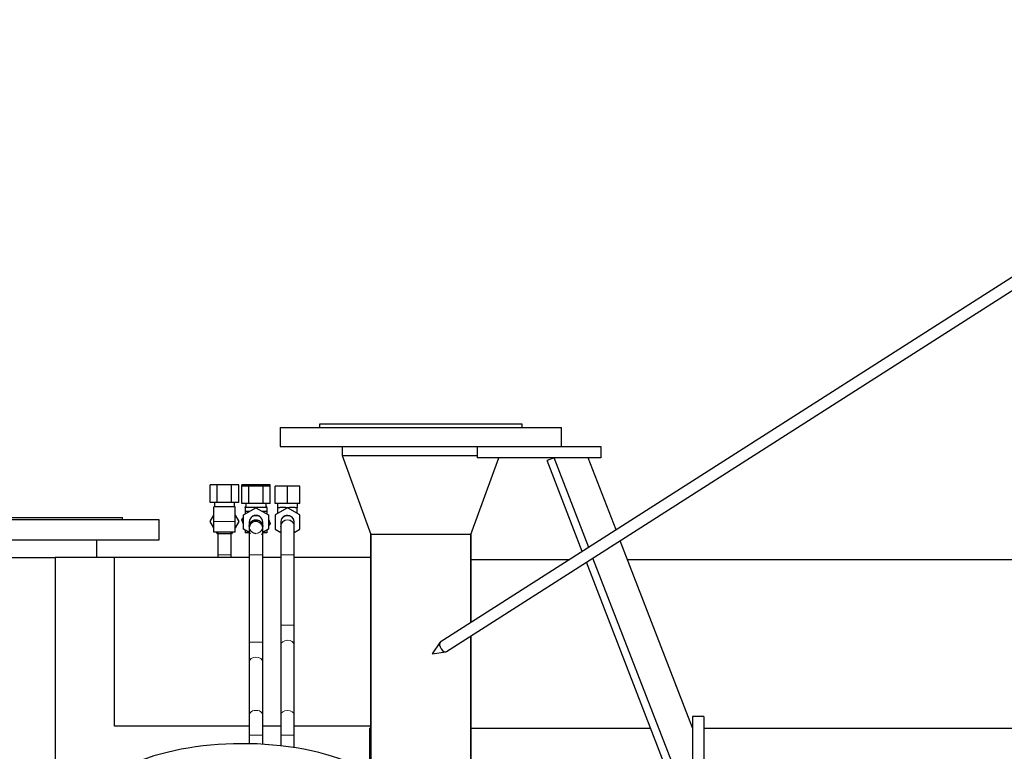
# Model space of a CAD drawing. Header units: inches. Extents: x 0 to 23760, y -13 to 16800.
# Tile 87 of 217: x 3700 to 4575, y 14453 to 15103. Entities that reach past the tile are written whole.
import ezdxf

# ---------------------------------------------------------------- set-up
doc = ezdxf.new("R2010")
doc.units = ezdxf.units.IN
doc.layers.add('254', color=7, linetype='Continuous', true_color=0xffffff)

msp = doc.modelspace()

# ---------------------------------------------------------------- linework, layer by layer
at = {"layer": '254', "color": 2, "linetype": 'Continuous', "lineweight": 25}
for p, q in [((4940.474, 15103.447), (4073.834, 14550.175)), ((4079.215, 14541.746), (4945.855, 15095.018)), ((3966.524, 14743.961), (3966.524, 14740.961)), ((4146.524, 14743.961), (3966.524, 14743.961)), ((4146.524, 14740.961), (4146.524, 14743.961)), ((3931.524, 14740.961), (3931.524, 14723.961)), ((3931.524, 14740.961), (4181.524, 14740.961)), ((4181.524, 14723.961), (4181.524, 14740.961)), ((3931.524, 14723.961), (4131.528, 14723.961)), ((3986.524, 14723.961), (3986.524, 14715.961)), ((4106.524, 14723.961), (4106.524, 14713.961)), ((4131.525, 14723.961), (4216.524, 14723.961)), ((4216.524, 14723.961), (4216.524, 14713.961)), ((3986.524, 14715.961), (4012.002, 14645.961)), ((3986.524, 14715.961), (4106.525, 14715.961)), ((3986.524, 14715.961), (4106.525, 14715.961)), ((4101.047, 14645.961), (4125.796, 14713.96)), ((4216.524, 14713.961), (4106.524, 14713.961)), ((4174.995, 14713.961), (4168.668, 14711.512)), ((4199.946, 14630.681), (4168.668, 14711.512)), ((4205.779, 14634.405), (4174.995, 14713.961)), ((4229.964, 14649.848), (4205.156, 14713.959)), ((3875.674, 14689.853), (3869.323, 14689.853)), ((3869.323, 14674.353), (3869.323, 14689.853)), ((3888.375, 14689.853), (3875.674, 14689.853)), ((3875.674, 14674.353), (3875.674, 14689.853)), ((3894.726, 14689.853), (3888.375, 14689.853)), ((3888.375, 14674.353), (3888.375, 14689.853)), ((3894.726, 14674.353), (3894.726, 14689.853)), ((3903.674, 14689.853), (3897.323, 14689.853)), ((3897.323, 14688.853), (3897.323, 14689.853)), ((3903.674, 14688.853), (3897.323, 14688.853)), ((3897.323, 14673.353), (3897.323, 14688.853)), ((3916.375, 14689.853), (3903.674, 14689.853)), ((3903.674, 14688.853), (3903.674, 14689.853)), ((3916.375, 14688.853), (3903.674, 14688.853)), ((3903.674, 14673.353), (3903.674, 14688.853)), ((3922.726, 14689.853), (3916.375, 14689.853)), ((3916.375, 14688.853), (3916.375, 14689.853)), ((3922.726, 14688.853), (3916.375, 14688.853)), ((3916.375, 14673.353), (3916.375, 14688.853)), ((3922.726, 14688.853), (3922.726, 14689.853)), ((3922.726, 14673.353), (3922.726, 14688.853)), ((3938.024, 14688.853), (3927.024, 14688.853)), ((3927.024, 14673.353), (3927.024, 14688.853)), ((3949.024, 14688.853), (3938.024, 14688.853)), ((3938.024, 14673.353), (3938.024, 14688.853)), ((3949.024, 14673.353), (3949.024, 14688.853)), ((3875.674, 14674.353), (3869.323, 14674.353)), ((3873.024, 14674.353), (3873.024, 14670.353)), ((3888.375, 14674.353), (3875.674, 14674.353)), ((3894.726, 14674.353), (3888.375, 14674.353)), ((3891.024, 14670.353), (3891.024, 14674.353)), ((3903.674, 14673.353), (3897.323, 14673.353)), ((3901.024, 14673.353), (3901.024, 14669.853)), ((3916.375, 14673.353), (3903.674, 14673.353)), ((3922.726, 14673.353), (3916.375, 14673.353)), ((3919.024, 14669.853), (3919.024, 14673.353)), ((3938.024, 14673.353), (3927.024, 14673.353)), ((3929.024, 14673.353), (3929.024, 14669.853)), ((3949.024, 14673.353), (3938.024, 14673.353)), ((3947.024, 14669.853), (3947.024, 14673.353)), ((3872.524, 14657.353), (3872.524, 14670.353)), ((3891.524, 14670.353), (3872.524, 14670.353)), ((3891.524, 14657.353), (3891.524, 14670.353)), ((3899.024, 14663.204), (3910.024, 14669.555)), ((3900.524, 14669.853), (3900.524, 14670.353)), ((3901.025, 14670.353), (3900.524, 14670.353)), ((3900.524, 14669.853), (3900.524, 14666.353)), ((3919.524, 14669.853), (3900.524, 14669.853)), ((3900.524, 14666.353), (3900.524, 14664.07)), ((3904.479, 14666.353), (3900.524, 14666.353)), ((3910.024, 14669.555), (3921.024, 14663.204)), ((3919.524, 14666.353), (3915.57, 14666.353)), ((3919.524, 14670.353), (3919.024, 14670.353)), ((3919.524, 14669.853), (3919.524, 14670.353)), ((3919.524, 14669.853), (3919.524, 14666.353)), ((3919.524, 14666.353), (3919.524, 14664.07)), ((3938.024, 14669.555), (3927.024, 14663.204)), ((3929.024, 14669.853), (3929.524, 14669.853)), ((3929.524, 14664.647), (3929.524, 14669.853)), ((3929.524, 14669.853), (3931.213, 14669.853)), ((3936.336, 14669.853), (3931.213, 14669.853)), ((3936.336, 14669.853), (3938.024, 14669.853)), ((3938.024, 14669.853), (3939.713, 14669.853)), ((3938.024, 14669.555), (3938.024, 14669.853)), ((3949.024, 14663.204), (3938.024, 14669.555)), ((3944.836, 14669.853), (3939.713, 14669.853)), ((3944.836, 14669.853), (3946.524, 14669.853)), ((3946.524, 14669.853), (3947.024, 14669.853)), ((3946.524, 14664.647), (3946.524, 14669.853)), ((3824.024, 14658.961), (3624.024, 14658.961)), ((3656.524, 14660.961), (3791.524, 14660.961)), ((3791.524, 14658.961), (3791.524, 14660.961)), ((3824.024, 14640.961), (3824.024, 14658.961)), ((3869.323, 14657.353), (3872.524, 14662.899)), ((3869.323, 14657.353), (3872.524, 14662.899)), ((3872.524, 14651.808), (3869.323, 14657.353)), ((3869.323, 14657.353), (3869.323, 14657.353)), ((3872.524, 14651.808), (3869.323, 14657.353)), ((3872.524, 14647.853), (3872.524, 14657.353)), ((3891.524, 14647.853), (3891.524, 14657.353)), ((3891.525, 14662.899), (3894.726, 14657.353)), ((3894.726, 14657.353), (3891.525, 14651.808)), ((3897.428, 14658.988), (3899.025, 14661.076)), ((3897.428, 14658.988), (3899.024, 14661.076)), ((3899.024, 14655.155), (3897.428, 14658.988)), ((3899.024, 14655.155), (3897.428, 14658.988)), ((3897.428, 14658.988), (3897.428, 14658.988)), ((3899.024, 14650.502), (3899.024, 14663.204)), ((3904.024, 14656.634), (3904.024, 14653.072)), ((3916.024, 14653.072), (3916.024, 14656.634)), ((3921.024, 14663.204), (3921.024, 14650.502)), ((3921.024, 14659.552), (3922.621, 14655.718)), ((3927.024, 14663.204), (3927.024, 14650.502)), ((3932.024, 14656.634), (3932.024, 14653.072)), ((3943.993, 14657.469), (3943.993, 14657.469)), ((3944.024, 14653.072), (3944.024, 14656.634)), ((3949.024, 14650.502), (3949.024, 14663.204)), ((3891.524, 14647.853), (3872.524, 14647.853)), ((3875.674, 14646.353), (3874.807, 14647.853)), ((3875.674, 14646.353), (3874.808, 14647.853)), ((3889.241, 14647.853), (3888.375, 14646.353)), ((3904.024, 14647.615), (3899.024, 14650.502)), ((3900.524, 14649.636), (3900.524, 14647.353)), ((3904.025, 14647.353), (3900.524, 14647.353)), ((3902.311, 14647.262), (3902.273, 14647.353)), ((3902.311, 14647.262), (3902.273, 14647.353)), ((3905.311, 14646.873), (3902.311, 14647.262)), ((3902.311, 14647.262), (3902.311, 14647.262)), ((3905.311, 14646.873), (3902.311, 14647.262)), ((3904.024, 14653.072), (3904.024, 14653.018)), ((3904.024, 14652.853), (3904.024, 14652.853)), ((3916.226, 14647.353), (3914.907, 14645.627)), ((3916.024, 14653.018), (3916.024, 14653.072)), ((3916.024, 14652.853), (3916.024, 14652.853)), ((3921.024, 14650.502), (3916.024, 14647.615)), ((3919.524, 14647.353), (3916.024, 14647.353)), ((3919.524, 14649.636), (3919.524, 14647.353)), ((3922.621, 14655.718), (3921.024, 14653.63)), ((3927.024, 14650.502), (3932.025, 14647.615)), ((3932.031, 14652.572), (3932.024, 14652.853)), ((3944.024, 14653.072), (3944.024, 14653.168)), ((3944.024, 14647.615), (3949.024, 14650.502)), ((3624.024, 14640.961), (3824.024, 14640.961)), ((3768.474, 14625.353), (3768.474, 14640.961)), ((3888.375, 14646.353), (3875.674, 14646.353)), ((3875.674, 14646.353), (3875.674, 14646.353)), ((3888.375, 14646.353), (3875.674, 14646.353)), ((3888.375, 14646.353), (3888.375, 14646.353)), ((3914.907, 14645.627), (3914.907, 14645.627)), ((4056.524, 14645.961), (4012.002, 14645.961)), ((4012.074, 14433.55), (4012.074, 14645.961)), ((4012.074, 14645.961), (4012.074, 14433.55)), ((4101.047, 14645.961), (4056.524, 14645.961)), ((4100.974, 14645.961), (4100.974, 14567.5)), ((4100.974, 14567.5), (4100.974, 14645.961)), ((4298.024, 14473.962), (4233.645, 14640.335)), ((3558.821, 14625.353), (3731.691, 14625.353)), ((3784.184, 14625.353), (3731.691, 14625.353)), ((3731.691, 14625.353), (3731.691, 14236.849)), ((3904.028, 14625.353), (3784.184, 14625.353)), ((3784.184, 14475.363), (3784.184, 14625.353)), ((3876.024, 14627.853), (3876.024, 14625.352)), ((3876.027, 14627.853), (3876.024, 14627.853)), ((3888.024, 14625.352), (3888.024, 14627.853)), ((3904.024, 14627.853), (3904.024, 14625.353)), ((3904.024, 14627.853), (3904.024, 14550.226)), ((3932.023, 14625.353), (3916.021, 14625.353)), ((3916.022, 14627.853), (3916.024, 14627.853)), ((3916.024, 14625.353), (3916.024, 14627.853)), ((3916.024, 14550.226), (3916.024, 14627.853)), ((3932.024, 14627.853), (3932.024, 14565.226)), ((4012.071, 14625.353), (3944.021, 14625.353)), ((3944.024, 14565.226), (3944.024, 14627.853)), ((4188.496, 14623.353), (4100.979, 14623.353)), ((4291.698, 14393.57), (4203.628, 14621.167)), ((4298.024, 14396.018), (4209.46, 14624.892)), ((7397.498, 14623.353), (4240.254, 14623.353)), ((3944.023, 14565.226), (3944.024, 14565.226)), ((4100.974, 14555.637), (4100.974, 14417.961)), ((4100.974, 14417.961), (4100.974, 14555.637)), ((3932.024, 14547.548), (3932.024, 14485.299)), ((3944.024, 14547.548), (3944.023, 14547.635)), ((3944.024, 14485.299), (3944.024, 14547.548)), ((4073.423, 14549.769), (4066.603, 14539.627)), ((4073.834, 14550.175), (4073.568, 14549.952)), ((4073.834, 14550.175), (4073.834, 14550.175)), ((4066.603, 14539.627), (4078.674, 14541.545)), ((3904.024, 14532.548), (3904.024, 14485.299)), ((3916.024, 14485.299), (3916.024, 14532.548)), ((3932.024, 14485.299), (3932.026, 14485.212)), ((4308.024, 14483.961), (4298.024, 14483.961)), ((4298.024, 14483.961), (4298.024, 14358.961)), ((4308.024, 14483.961), (4308.024, 14358.961)), ((3904.028, 14475.363), (3784.184, 14475.363)), ((3932.023, 14475.363), (3916.021, 14475.363)), ((4012.071, 14475.363), (3944.021, 14475.363)), ((4011.024, 14473.352), (4011.024, 14434.185)), ((4012.084, 14473.352), (4011.024, 14473.352)), ((4260.862, 14473.352), (4100.979, 14473.352)), ((7397.498, 14473.352), (4308.064, 14473.352)), ((3904.024, 14467.621), (3904.024, 14459.839)), ((3916.024, 14459.37), (3916.024, 14467.621)), ((3932.024, 14467.621), (3932.024, 14457.995)), ((3944.024, 14456.374), (3944.024, 14467.621))]:
    msp.add_line(p, q, dxfattribs=at)
at = {"layer": '254', "color": 110, "linetype": 'Continuous', "lineweight": 13}
for p, q in [((3891.524, 14657.353), (3872.524, 14657.353)), ((3915.954, 14652.162), (3915.985, 14652.391)), ((3932.024, 14653.072), (3932.025, 14652.98)), ((3888.024, 14627.853), (3876.027, 14627.853)), ((3904.024, 14627.853), (3916.024, 14627.853)), ((3932.024, 14627.853), (3944.024, 14627.853)), ((3932.024, 14565.226), (3944.023, 14565.226)), ((3904.024, 14550.226), (3916.024, 14550.226)), ((3904.024, 14485.299), (3904.025, 14485.28)), ((3904.024, 14467.621), (3916.024, 14467.621)), ((3932.024, 14467.621), (3944.024, 14467.621))]:
    msp.add_line(p, q, dxfattribs=at)
at = {"layer": '254', "color": 2, "linetype": 'Continuous', "lineweight": 25, "extrusion": (0, -1.28467e-06, 1)}
msp.add_arc((3910.024, 14656.853, 0.016), 6, 359.970985, 180.085265, dxfattribs=at)
at = {"layer": '254', "color": 110, "linetype": 'Continuous', "lineweight": 13}
for centre, start, end in [((3910.024, 14652.853), 270, 248.50125), ((3938.024, 14656.853), 6.856875, 186.82875), ((3938.024, 14652.853), 0, 180), ((3938.024, 14652.853), 0.894375, 180), ((3910.024, 14652.853), 180.25875, 186.755625), ((3910.024, 14652.853), 199.6875, 270), ((3910.024, 14652.853), 270, 336.70125), ((3910.024, 14652.853), 351.781875, 359.971875)]:
    msp.add_arc(centre, 6, start, end, dxfattribs=at)
at = {"layer": '254', "color": 2, "linetype": 'Continuous', "lineweight": 25}
for centre, start, end in [((3938.024, 14656.853), 90, 185.895), ((3938.024, 14656.853), 5.889375, 90), ((3910.024, 14652.853), 248.50125, 270)]:
    msp.add_arc(centre, 6, start, end, dxfattribs=at)
at = {"layer": '254', "color": 110, "linetype": 'Continuous', "lineweight": 13}
for centre, ratio, start_param, end_param in [((3910.024, 14656.634), 0.9912277, 3.1415927, 6.2831853), ((3910.024, 14653.072), 0.9912277, 3.6572065, 5.9834577), ((3938.024, 14656.634), 0.9912277, 3.1415927, 6.2831853), ((3938.024, 14653.072), 0.9912277, 3.1590678, 6.2831853), ((3910.024, 14653.072), 0.9912277, 0.0328885, 0.2026327), ((3910.024, 14653.072), 0.9912277, 3.0615802, 3.3820227), ((3938.024, 14547.548), 0.7071072, 3.1621112, 6.2831853), ((3910.024, 14532.548), 0.7071074, 3.1415927, 6.2831853), ((3910.024, 14485.299), 0.7071074, 3.1411018, 6.2831853), ((3938.024, 14485.299), 0.7071072, 3.1573006, 6.2831853)]:
    msp.add_ellipse(centre, major_axis=(-6, 0), ratio=ratio, start_param=start_param, end_param=end_param, dxfattribs=at)
at = {"layer": '254', "color": 2, "linetype": 'Continuous', "lineweight": 25}
for centre, major_axis, ratio, start_param, end_param in [((4076.524, 14545.961), (-2.691, 4.214), 0.5156069, 0.1337274, 3.141606), ((3898.024, 14394.099), (-142.5, 0), 0.4617486, 2.7488936, 5.8904862)]:
    msp.add_ellipse(centre, major_axis=major_axis, ratio=ratio, start_param=start_param, end_param=end_param, dxfattribs=at)
for points, knots in [([(3916.024, 14650.956), (3916.025, 14651.458), (3915.921, 14652.446), (3915.442, 14653.886), (3914.65, 14655.17), (3913.616, 14656.209), (3912.441, 14656.945), (3911.235, 14657.373), (3910.058, 14657.53), (3908.916, 14657.446), (3907.813, 14657.13), (3906.448, 14656.414), (3905.076, 14655.049), (3904.188, 14653.007), (3904.013, 14651.644), (3904.024, 14650.956)], [0, 0, 0, 0, 0.0748669, 0.1514288, 0.2278587, 0.3021186, 0.3723368, 0.4371335, 0.4957894, 0.5521287, 0.6099977, 0.6686795, 0.7847185, 0.8957306, 1, 1, 1, 1]), ([(3904.024, 14652.908), (3904.023, 14653.417), (3904.163, 14654.461), (3904.87, 14656.122), (3906.23, 14657.672), (3907.89, 14658.542), (3909.206, 14658.836), (3909.783, 14658.834), (3909.968, 14658.823)], [0, 0, 0, 0, 0.174326, 0.3660527, 0.5804679, 0.8176771, 0.9421066, 1, 1, 1, 1]), ([(3909.968, 14658.823), (3910.184, 14658.838), (3910.839, 14658.842), (3911.963, 14658.583), (3913.272, 14657.978), (3914.454, 14657.007), (3915.362, 14655.755), (3915.908, 14654.342), (3916.023, 14653.386), (3916.024, 14652.908)], [0, 0, 0, 0, 0.0676031, 0.2064751, 0.3589821, 0.5206793, 0.6855585, 0.8471799, 1, 1, 1, 1]), ([(3876.025, 14647.447), (3876.025, 14646.842), (3876.025, 14644.012), (3876.024, 14637.592), (3876.024, 14631.286), (3876.024, 14627.853)], [0, 0, 0, 0, 0.1301138, 0.5648134, 1, 1, 1, 1]), ([(3888.024, 14627.853), (3888.024, 14631.287), (3888.024, 14637.611), (3888.024, 14644.026), (3888.024, 14646.86), (3888.024, 14647.447)], [0, 0, 0, 0, 0.4373864, 0.8753421, 1, 1, 1, 1]), ([(3904.024, 14650.956), (3904.024, 14649.974), (3904.024, 14647.475), (3904.024, 14641.949), (3904.024, 14635.187), (3904.024, 14630.377), (3904.024, 14627.853)], [0, 0, 0, 0, 0.2499867, 0.5000607, 0.7499802, 1, 1, 1, 1]), ([(3904.028, 14647.987), (3904.028, 14647.213), (3904.027, 14644.244), (3904.025, 14637.559), (3904.025, 14631.279), (3904.025, 14627.853)], [0, 0, 0, 0, 0.1700458, 0.5843667, 1, 1, 1, 1]), ([(3916.024, 14627.853), (3916.024, 14631.295), (3916.024, 14637.644), (3916.022, 14644.154), (3916.021, 14647.046), (3916.021, 14647.672)], [0, 0, 0, 0, 0.4332862, 0.8680131, 1, 1, 1, 1]), ([(3916.024, 14627.853), (3916.024, 14630.377), (3916.024, 14635.187), (3916.024, 14641.949), (3916.024, 14647.475), (3916.024, 14649.974), (3916.024, 14650.956)], [0, 0, 0, 0, 0.2500198, 0.4999393, 0.7500133, 1, 1, 1, 1]), ([(3932.025, 14652.756), (3932.025, 14652.713), (3932.025, 14651.487), (3932.025, 14645.931), (3932.025, 14637.564), (3932.025, 14631.274), (3932.025, 14627.853)], [0, 0, 0, 0, 0.2500068, 0.5, 0.7499932, 1, 1, 1, 1]), ([(3932.025, 14647.982), (3932.025, 14647.221), (3932.025, 14644.243), (3932.025, 14637.564), (3932.025, 14631.274), (3932.025, 14627.853)], [0, 0, 0, 0, 0.1647962, 0.5823866, 1, 1, 1, 1]), ([(3944.024, 14627.853), (3944.024, 14631.299), (3944.024, 14637.638), (3944.024, 14646.071), (3944.024, 14651.669), (3944.024, 14652.905), (3944.024, 14652.95)], [0, 0, 0, 0, 0.2499704, 0.5, 0.7500296, 1, 1, 1, 1]), ([(3932.025, 14565.226), (3932.025, 14563.563), (3932.025, 14560.308), (3932.025, 14555.559), (3932.025, 14551.187), (3932.025, 14548.658), (3932.025, 14547.48)], [0, 0, 0, 0, 0.2499249, 0.5, 0.7500751, 1, 1, 1, 1]), ([(3944.024, 14547.616), (3944.024, 14548.787), (3944.024, 14551.295), (3944.024, 14555.633), (3944.024, 14560.345), (3944.024, 14563.575), (3944.024, 14565.226)], [0, 0, 0, 0, 0.2501002, 0.5, 0.7498998, 1, 1, 1, 1]), ([(3904.024, 14550.226), (3904.024, 14548.569), (3904.024, 14545.326), (3904.024, 14540.596), (3904.024, 14536.241), (3904.024, 14533.722), (3904.024, 14532.548)], [0, 0, 0, 0, 0.2500122, 0.5, 0.7499878, 1, 1, 1, 1]), ([(3916.024, 14532.548), (3916.024, 14533.722), (3916.024, 14536.241), (3916.024, 14540.596), (3916.024, 14545.326), (3916.024, 14548.569), (3916.024, 14550.226)], [0, 0, 0, 0, 0.2500122, 0.5, 0.7499878, 1, 1, 1, 1]), ([(3904.024, 14485.299), (3904.024, 14484.124), (3904.024, 14481.606), (3904.024, 14477.251), (3904.024, 14472.52), (3904.024, 14469.278), (3904.024, 14467.621)], [0, 0, 0, 0, 0.2500122, 0.5, 0.7499878, 1, 1, 1, 1]), ([(3916.024, 14467.621), (3916.024, 14469.278), (3916.024, 14472.52), (3916.024, 14477.251), (3916.024, 14481.606), (3916.024, 14484.124), (3916.024, 14485.299)], [0, 0, 0, 0, 0.2500122, 0.5, 0.7499878, 1, 1, 1, 1]), ([(3932.025, 14485.231), (3932.025, 14484.06), (3932.025, 14481.551), (3932.025, 14477.214), (3932.025, 14472.502), (3932.025, 14469.272), (3932.025, 14467.621)], [0, 0, 0, 0, 0.2501002, 0.5, 0.7498998, 1, 1, 1, 1]), ([(3944.024, 14467.621), (3944.024, 14469.284), (3944.024, 14472.539), (3944.024, 14477.288), (3944.024, 14481.66), (3944.024, 14484.189), (3944.024, 14485.367)], [0, 0, 0, 0, 0.2499249, 0.5, 0.7500751, 1, 1, 1, 1])]:
    msp.add_open_spline(points, degree=3, knots=knots, dxfattribs=at)
for points, degree in [([(3944.024, 14656.729), (3943.982, 14657.569)], 1), ([(3904.024, 14652.908), (3904.024, 14652.577), (3904.049, 14652.253), (3904.1, 14651.933)], 3), ([(3915.955, 14651.986), (3916, 14652.288), (3916.023, 14652.595), (3916.024, 14652.908)], 3)]:
    msp.add_open_spline(points, degree=degree, dxfattribs=at)

doc.saveas('drawing.dxf')
